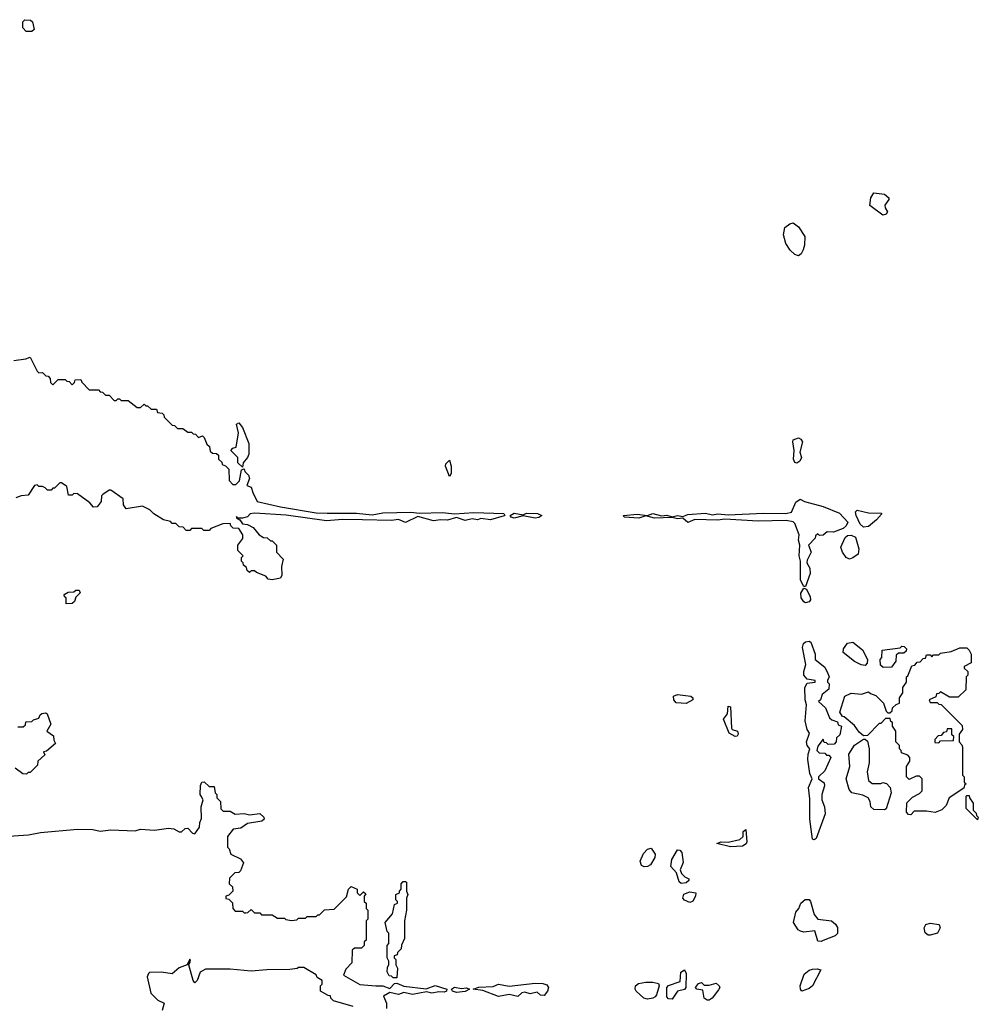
# Model space of a CAD drawing. Extents: x 2386423 to 2568864, y 578392 to 761999.
# Tile 139 of 256: x 2451906 to 2457370, y 652739 to 658350. Entities that reach past the tile are written whole.
import ezdxf

# ---------------------------------------------------------------- set-up
doc = ezdxf.new("R2010")
doc.units = 0

msp = doc.modelspace()

# ---------------------------------------------------------------- linework, layer by layer
at = {"layer": '0CON05XD'}
for points in [[(2451975, 658282.5), (2451943, 658283), (2451923, 658303), (2451923, 658337), (2451935, 658350), (2451967, 658347), (2451978.3, 658338.3), (2451987.5, 658295), (2451975, 658282.5)], [(2456825, 657236.7), (2456751.7, 657291.7), (2456757.5, 657335), (2456775, 657362.5), (2456835, 657356), (2456860, 657335), (2456860, 657325), (2456836.4, 657293.6), (2456838.3, 657278.3), (2456853.3, 657255), (2456845, 657241.2), (2456825, 657236.7)], [(2456345, 657003.8), (2456325, 657011.2), (2456297, 657037), (2456273.8, 657075), (2456260, 657125), (2456267.5, 657165), (2456295, 657186.7), (2456315, 657192.5), (2456345, 657170), (2456381.2, 657115), (2456380, 657065), (2456371.7, 657038.3), (2456360, 657015), (2456345, 657003.8)], [(2451871.7, 656408.3), (2451941.7, 656418.3), (2451965, 656427.5), (2452005, 656347.5), (2452015, 656337.5), (2452035, 656340), (2452055, 656320), (2452068.3, 656318.3), (2452080, 656305), (2452081.7, 656281.7), (2452095, 656270), (2452125, 656300), (2452165, 656300), (2452175, 656290), (2452188.3, 656288.3), (2452205, 656270), (2452218.3, 656281.7), (2452221.7, 656298.3), (2452255, 656300), (2452260, 656285), (2452301.7, 656241.7), (2452355, 656240), (2452365, 656230), (2452378.3, 656228.3), (2452395, 656210), (2452415, 656210), (2452445, 656180), (2452455, 656180), (2452465, 656190), (2452475, 656190), (2452485, 656180), (2452525, 656180), (2452575, 656140), (2452595, 656140), (2452615, 656160), (2452625, 656150), (2452635, 656150), (2452655, 656130), (2452685, 656130), (2452691.7, 656111.7), (2452718.3, 656108.3), (2452728.3, 656098.3), (2452730, 656085), (2452775, 656040), (2452788.3, 656038.3), (2452805, 656020), (2452835, 656020), (2452865, 656000), (2452885, 656000), (2452895, 655990), (2452908.3, 655988.3), (2452925, 655970), (2452948.3, 655978.3), (2452958.3, 655968.3), (2452971.7, 655931.7), (2452988.3, 655918.3), (2452991.7, 655891.7), (2453005, 655880), (2453028.3, 655878.3), (2453038.3, 655868.3), (2453040, 655845), (2453058.3, 655828.3), (2453060, 655815), (2453078.3, 655808.3), (2453098.3, 655788.3), (2453100, 655725), (2453121.7, 655701.7), (2453138.3, 655701.7), (2453158.3, 655721.7), (2453170, 655785), (2453185, 655790), (2453190, 655775), (2453210, 655755), (2453215.8, 655735), (2453200, 655695), (2453226.1, 655686.1), (2453234, 655655), (2453260, 655605), (2453392.5, 655575), (2453595, 655540.4), (2453657.9, 655537.9), (2453825, 655538.9), (2453915, 655528.5), (2453975, 655540.3), (2454135, 655543.5), (2454185, 655537.5), (2454315, 655542.7), (2454385, 655534), (2454495, 655541.8), (2454665.5, 655535.5), (2454671.2, 655525), (2454667.2, 655522.8), (2454589.8, 655500.2), (2454535, 655506.9), (2454515, 655500.6), (2454485, 655505.5), (2454445, 655496.9), (2454395, 655512.9), (2454345, 655498.2), (2454305, 655500.5), (2454264.5, 655494.5), (2454175, 655518.6), (2454105, 655484.4), (2454065, 655502.2), (2454025, 655496.2), (2453860.3, 655499.7), (2453745, 655502.2), (2453655, 655494.3), (2453425, 655526.8), (2453245, 655538), (2453220, 655535), (2453205, 655517.5), (2453175, 655510), (2453150, 655510), (2453141.7, 655518.3), (2453141.7, 655511.7), (2453160, 655500), (2453175, 655477.5), (2453205, 655473.3), (2453237, 655457), (2453270, 655415), (2453295, 655400), (2453317, 655397), (2453335, 655380), (2453345, 655380), (2453370, 655355), (2453370, 655315), (2453407.5, 655275), (2453397.5, 655235), (2453400, 655185), (2453391.7, 655168.3), (2453345, 655157.5), (2453321.7, 655161.7), (2453308.3, 655178.3), (2453255, 655200), (2453245, 655210), (2453225, 655210), (2453215, 655200), (2453201.7, 655211.7), (2453198.3, 655228.3), (2453181.7, 655241.7), (2453180, 655255), (2453170, 655265), (2453170, 655285), (2453180, 655295), (2453150, 655325), (2453150, 655355), (2453177, 655393), (2453177.5, 655415), (2453155, 655450), (2453123, 655453), (2453110, 655465), (2453105, 655480), (2453063, 655477), (2452995, 655450), (2452985, 655440), (2452955, 655440), (2452945, 655450), (2452885, 655450), (2452875, 655440), (2452855, 655440), (2452838.3, 655458.3), (2452815, 655460), (2452795, 655480), (2452775, 655480), (2452765, 655490), (2452725, 655500), (2452670, 655535), (2452647, 655557), (2452605, 655577.5), (2452513, 655563), (2452497.5, 655585), (2452495, 655620), (2452425, 655670), (2452415, 655670), (2452380, 655645), (2452373, 655637), (2452370, 655605), (2452346.7, 655573.3), (2452327, 655573), (2452306.4, 655596.4), (2452235, 655647.5), (2452215, 655650), (2452205, 655640), (2452185, 655640), (2452175, 655690), (2452145, 655710), (2452135, 655710), (2452105, 655680), (2452095, 655680), (2452085, 655670), (2452065, 655670), (2452051.7, 655681.7), (2452035, 655690), (2452015, 655690), (2452005, 655700), (2451990, 655695), (2451955, 655640), (2451915, 655637.5), (2451883.9, 655626.1)], [(2453175, 655800), (2453150, 655825), (2453150, 655855), (2453110, 655895), (2453121.7, 655908.3), (2453140, 655915), (2453152.5, 655995), (2453142.5, 656045), (2453155, 656052.5), (2453175, 656026.7), (2453212, 655935), (2453211.4, 655875), (2453204, 655855), (2453180, 655825), (2453175, 655800)], [(2456335, 655823.3), (2456325, 655827.5), (2456316.7, 655845), (2456320, 655895), (2456312, 655945), (2456315, 655956.7), (2456345, 655967.5), (2456359.3, 655959.3), (2456367.5, 655945), (2456352.5, 655885), (2456362.5, 655855), (2456352.5, 655835), (2456335, 655823.3)], [(2454355, 655747.5), (2454332.5, 655805), (2454335, 655820), (2454355, 655840), (2454366, 655805), (2454365.9, 655764.1), (2454355, 655747.5)], [(2456385, 655120), (2456375, 655120), (2456357, 655157), (2456356, 655265), (2456348.9, 655295), (2456352.9, 655355), (2456345.7, 655385), (2456349.4, 655415), (2456325, 655480), (2456315, 655489.2), (2456275, 655495.7), (2456115, 655492.2), (2455925, 655504.4), (2455885, 655498.9), (2455755, 655501.8), (2455715, 655484), (2455685, 655510), (2455655, 655506.2), (2455625, 655514), (2455525, 655508.9), (2455475, 655523.3), (2455435, 655508.9), (2455351.2, 655515), (2455347.5, 655525), (2455425, 655532.2), (2455485, 655525.6), (2455515, 655535.6), (2455565, 655522.5), (2455595, 655526.7), (2455625, 655517.5), (2455655, 655525.5), (2455685, 655518.8), (2455715, 655531.1), (2455815, 655538.5), (2455855, 655528.6), (2455885, 655534.4), (2455945, 655528.6), (2456145, 655537.5), (2456273.6, 655536.4), (2456305.9, 655544.1), (2456329.5, 655600.5), (2456355, 655617.5), (2456380, 655605), (2456485, 655576.7), (2456578.8, 655538.8), (2456626.1, 655486.1), (2456617.5, 655465), (2456599.5, 655450.5), (2456545, 655430), (2456508.3, 655431.7), (2456485, 655412.5), (2456465, 655410), (2456455, 655420), (2456441.7, 655408.3), (2456440, 655395), (2456402.5, 655355), (2456417.5, 655315), (2456395, 655270), (2456393.3, 655255), (2456410, 655225), (2456411.2, 655195), (2456385, 655120)], [(2456715, 655457.5), (2456696.7, 655475), (2456673.3, 655525), (2456670, 655545), (2456680, 655555), (2456745, 655540), (2456818.3, 655538.3), (2456818.3, 655531.7), (2456789.3, 655500.7), (2456745, 655462.5), (2456715, 655457.5)], [(2454845, 655509.5), (2454775, 655522), (2454725, 655509.5), (2454708, 655515), (2454701.2, 655525), (2454725, 655537.1), (2454775, 655528.8), (2454795, 655537.1), (2454856.9, 655536.9), (2454882.5, 655525), (2454865, 655513.3), (2454845, 655509.5)], [(2456635, 655276.7), (2456616.1, 655286.1), (2456596, 655316), (2456586.2, 655345), (2456610.5, 655399.5), (2456625, 655410), (2456645, 655413.3), (2456670.7, 655400.7), (2456688.8, 655335), (2456686.1, 655303.9), (2456655, 655283.3), (2456635, 655276.7)], [(2452171.7, 655021.7), (2452170, 655055), (2452161.7, 655061.7), (2452160, 655075), (2452183, 655087), (2452215, 655090), (2452225, 655100), (2452245, 655100), (2452250, 655085), (2452225, 655060), (2452217.5, 655035), (2452205, 655022.5), (2452171.7, 655021.7)], [(2456385, 655028), (2456375, 655032), (2456360, 655055), (2456358.1, 655081.9), (2456375, 655110), (2456390, 655105), (2456411.7, 655061.7), (2456413.3, 655045), (2456405, 655033.3), (2456385, 655028)], [(2456435, 653677.5), (2456425, 653680), (2456410, 653795), (2456409.1, 653910.9), (2456401.5, 653975), (2456423.3, 654025), (2456409.2, 654055), (2456397.5, 654135), (2456399.5, 654165), (2456410, 654195), (2456395, 654214), (2456390.8, 654235), (2456407.5, 654285), (2456394.5, 654304.5), (2456383.8, 654355), (2456390.8, 654445), (2456383.6, 654475), (2456382.1, 654545), (2456395, 654570), (2456440, 654575), (2456440, 654585), (2456395, 654591.2), (2456375.6, 654615), (2456374.6, 654635), (2456386.2, 654675), (2456367.3, 654772.7), (2456374.5, 654795.5), (2456385, 654804), (2456405, 654808.8), (2456415, 654802.5), (2456440, 654735), (2456440, 654705), (2456495, 654660), (2456512.5, 654625), (2456520, 654605), (2456510, 654585), (2456510, 654575), (2456520, 654565), (2456517.5, 654535), (2456480, 654505), (2456470, 654475), (2456460, 654465), (2456498.3, 654428.3), (2456521.7, 654371.7), (2456535, 654360), (2456568.3, 654348.3), (2456571.7, 654331.7), (2456590, 654325), (2456580, 654275), (2456561.7, 654258.3), (2456560, 654235), (2456548.3, 654221.7), (2456515, 654220), (2456505, 654230), (2456491.7, 654231.7), (2456485, 654250), (2456455, 654210), (2456450, 654185), (2456463, 654173), (2456495, 654170), (2456505, 654160), (2456518.3, 654158.3), (2456530, 654145), (2456495, 654070), (2456460, 654035), (2456460, 654025), (2456491.7, 654001.7), (2456492.5, 653985), (2456477.5, 653935), (2456477.5, 653905), (2456493.3, 653865), (2456496.2, 653825), (2456445, 653683.3), (2456435, 653677.5)], [(2456985, 653820), (2456971.7, 653821.7), (2456960, 653835), (2456963, 653887), (2456995, 653920), (2457035, 653940), (2457050, 653955), (2457050, 654025), (2457035, 654040), (2457015, 654040), (2456975, 654020), (2456960, 654035), (2456960, 654095), (2456980, 654125), (2456980, 654145), (2456968.3, 654158.3), (2456931.7, 654171.7), (2456930, 654185), (2456920, 654195), (2456920, 654215), (2456900, 654235), (2456900, 654295), (2456880, 654325), (2456880, 654345), (2456871.7, 654351.7), (2456868.3, 654368.3), (2456841.7, 654368.3), (2456815, 654340), (2456805, 654340), (2456738.3, 654271.7), (2456715, 654270), (2456690.7, 654290.7), (2456665, 654327.5), (2456605, 654377.5), (2456595, 654380), (2456580, 654405), (2456610, 654495), (2456645, 654512.5), (2456705, 654507.5), (2456745, 654520), (2456755, 654510), (2456785, 654500), (2456830, 654455), (2456845, 654410), (2456855, 654400), (2456865, 654400), (2456878.3, 654411.7), (2456881.7, 654428.3), (2456901.7, 654448.3), (2456920, 654455), (2456920, 654485), (2456940, 654515), (2456940, 654545), (2456960, 654575), (2456960, 654605), (2456968.3, 654611.7), (2456991.7, 654668.3), (2457008.3, 654671.7), (2457021.7, 654688.3), (2457038.3, 654691.7), (2457055, 654710), (2457068.3, 654711.7), (2457075, 654730), (2457095, 654730), (2457105, 654720), (2457115, 654730), (2457145, 654730), (2457155, 654740), (2457215, 654750), (2457265, 654770), (2457305, 654770), (2457318.3, 654758.3), (2457330, 654735), (2457330, 654685), (2457290, 654665), (2457290, 654655), (2457310, 654635), (2457310, 654615), (2457300, 654605), (2457298.3, 654531.7), (2457255, 654490), (2457205, 654490), (2457155, 654520), (2457145, 654510), (2457131.7, 654508.3), (2457128.3, 654491.7), (2457090, 654475), (2457095, 654460), (2457135, 654460), (2457145, 654450), (2457158.3, 654448.3), (2457278.3, 654328.3), (2457280, 654305), (2457261.7, 654278.3), (2457260, 654235), (2457277, 654217), (2457280, 654205), (2457280, 654045), (2457290, 654035), (2457290, 654005), (2457300, 653995), (2457291.7, 653988.3), (2457288.3, 653971.7), (2457203.6, 653916.4), (2457187, 653873), (2457161.7, 653848.3), (2457125, 653832.5), (2457075, 653840), (2457005, 653840), (2456985, 653820)], [(2456725, 654670), (2456703, 654673), (2456665, 654692.5), (2456600, 654745), (2456602.5, 654765), (2456623.6, 654796.4), (2456655, 654802.5), (2456709.2, 654759.2), (2456737.5, 654705), (2456737, 654683), (2456725, 654670)], [(2456828.3, 654658.3), (2456811.7, 654671.7), (2456810, 654705), (2456820, 654715), (2456821.7, 654758.3), (2456925, 654770), (2456935, 654780), (2456948.3, 654778.3), (2456960, 654765), (2456958.3, 654751.7), (2456945, 654740), (2456915, 654740), (2456901.7, 654728.3), (2456900, 654695), (2456875, 654660), (2456828.3, 654658.3)], [(2455705, 654453.8), (2455647.3, 654457.3), (2455634.3, 654475), (2455632, 654495), (2455655, 654504.4), (2455731.2, 654495), (2455742.5, 654485), (2455742.5, 654475), (2455705, 654453.8)], [(2455985, 654266.2), (2455950, 654285), (2455916.7, 654365), (2455940, 654395), (2455945, 654438.8), (2455957.1, 654435), (2455963.6, 654313.6), (2455967.5, 654305), (2455998, 654295), (2456001.7, 654278.3), (2455995, 654266.7), (2455985, 654266.2)], [(2451895, 654320), (2451925, 654320), (2451938.3, 654331.7), (2451941.7, 654348.3), (2451975, 654350), (2451985, 654360), (2452015, 654370), (2452021.7, 654388.3), (2452033, 654397), (2452055, 654400), (2452062.5, 654395), (2452082.5, 654335), (2452060, 654295), (2452098.3, 654268.3), (2452100, 654245), (2452110, 654225), (2452058.3, 654181.7), (2452041.7, 654178.3), (2452048.3, 654161.7), (2452010, 654125), (2452008.3, 654101.7), (2451965, 654060), (2451955, 654060), (2451945, 654050), (2451923, 654053), (2451880, 654085)], [(2457145, 654230), (2457155, 654240), (2457228.3, 654241.7), (2457230, 654265), (2457220, 654275), (2457218.3, 654308.3), (2457191.7, 654308.3), (2457188.3, 654291.7), (2457171.7, 654288.3), (2457158.3, 654271.7), (2457141.7, 654268.3), (2457121.7, 654248.3), (2457121.7, 654231.7), (2457145, 654230)], [(2456835, 653847.5), (2456775, 653850), (2456757.5, 653865), (2456753.3, 653895), (2456742.5, 653915), (2456711.7, 653931.7), (2456650, 653945), (2456633, 653963), (2456617.5, 654025), (2456637.5, 654095), (2456632.5, 654165), (2456663.6, 654216.4), (2456715, 654250), (2456725, 654250), (2456738.3, 654238.3), (2456747.5, 654195), (2456747.5, 654115), (2456736.7, 654065), (2456744.1, 654014.1), (2456765, 653997.5), (2456815, 653997.5), (2456825, 654002.5), (2456847, 653997), (2456867.5, 653975), (2456872.5, 653945), (2456845, 653852.5), (2456835, 653847.5)], [(2451815, 653695.8), (2451955.6, 653704.4), (2452025, 653718.8), (2452235, 653737.5), (2452323.6, 653736.4), (2452365, 653726.7), (2452425, 653733.8), (2452565, 653727.5), (2452595, 653736.7), (2452675, 653732.5), (2452755, 653742.5), (2452785, 653740), (2452815, 653722.5), (2452827.5, 653722.5), (2452848.3, 653741.7), (2452865, 653742.5), (2452890, 653715), (2452905, 653710), (2452931.7, 653748.3), (2452932.5, 653775), (2452941.7, 653798.3), (2452940, 653865), (2452952.5, 653905), (2452940, 653925), (2452933.8, 653935), (2452937, 653987), (2452944.1, 654005.9), (2452957, 654007), (2452985, 653980), (2453015, 653980), (2453020, 653945), (2453030, 653935), (2453030, 653915), (2453050, 653895), (2453053, 653853), (2453065, 653840), (2453105, 653840), (2453135, 653822.5), (2453185, 653826.7), (2453215, 653820), (2453275, 653826.2), (2453297.5, 653805), (2453300, 653795), (2453287, 653783), (2453205, 653770), (2453167, 653743), (2453123, 653737), (2453090, 653695), (2453090, 653635), (2453100, 653625), (2453110, 653595), (2453165, 653567.5), (2453182.5, 653545), (2453165, 653500), (2453155, 653490), (2453131.7, 653488.3), (2453101.7, 653458.3), (2453100, 653425), (2453118.3, 653408.3), (2453120, 653385), (2453098.3, 653361.7), (2453080, 653355), (2453081.7, 653341.7), (2453098.3, 653338.3), (2453118.3, 653318.3), (2453120, 653285), (2453135, 653270), (2453175, 653270), (2453185, 653260), (2453195, 653260), (2453207, 653263), (2453225, 653280), (2453245, 653260), (2453275, 653260), (2453285, 653250), (2453345, 653250), (2453375, 653230), (2453415, 653230), (2453423, 653223), (2453455, 653217.5), (2453485, 653220), (2453495, 653230), (2453535, 653230), (2453545, 653240), (2453595, 653240), (2453605, 653250), (2453615, 653250), (2453643, 653277), (2453698.3, 653281.7), (2453768.3, 653351.7), (2453780, 653395), (2453795, 653410), (2453830, 653395), (2453830, 653375), (2453845, 653360), (2453865, 653380), (2453878.3, 653368.3), (2453870, 653355), (2453870, 653325), (2453880, 653315), (2453880, 653285), (2453890, 653275), (2453890, 653225), (2453880, 653215), (2453880, 653105), (2453870, 653095), (2453870, 653075), (2453855, 653060), (2453815, 653060), (2453801.7, 653048.3), (2453800, 652975), (2453765, 652940), (2453752.5, 652905), (2453845, 652852), (2453935, 652843.8)], [(2457365, 653790), (2457300, 653855), (2457300, 653925), (2457305, 653930), (2457318.3, 653928.3), (2457320, 653915), (2457340, 653885), (2457340, 653845), (2457358.3, 653828.3), (2457360, 653815), (2457370, 653805), (2457365, 653790)], [(2455957, 653637), (2455880, 653655), (2455903.9, 653666.1), (2455945, 653662.5), (2456010.7, 653679.3), (2456030, 653695), (2456030, 653725), (2456045, 653736.2), (2456051.2, 653665), (2456045.9, 653654.1), (2456025, 653641.2), (2455957, 653637)], [(2455465, 653522.9), (2455450.9, 653530.9), (2455443.3, 653555), (2455460.7, 653599.3), (2455485, 653622.5), (2455505, 653630), (2455527.5, 653595), (2455526.7, 653575), (2455502, 653535), (2455485, 653524.3), (2455465, 653522.9)], [(2455677, 653427), (2455665, 653437.5), (2455649.2, 653489.2), (2455617.5, 653525), (2455622.5, 653565), (2455655, 653620), (2455668.3, 653618.3), (2455680, 653605), (2455687, 653547), (2455670, 653505), (2455677.5, 653485), (2455696.4, 653466.4), (2455720, 653455), (2455720, 653445), (2455705, 653432.5), (2455677, 653427)], [(2454055, 652890), (2454035, 652890), (2454025, 652900), (2454011.7, 652901.7), (2454000, 652925), (2454001.7, 652951.7), (2454010, 652965), (2454010, 652985), (2454000, 653005), (2454000, 653075), (2454010, 653085), (2454010, 653145), (2454000, 653155), (2453990, 653205), (2454030, 653255), (2454041.7, 653308.3), (2454060, 653315), (2454060, 653325), (2454050, 653335), (2454050, 653365), (2454070, 653375), (2454070, 653385), (2454080, 653395), (2454080, 653425), (2454091.7, 653438.3), (2454105, 653440), (2454110, 653435), (2454110, 653385), (2454117.5, 653365), (2454110, 653345), (2454110, 653275), (2454100, 653215), (2454100, 653115), (2454083, 653077), (2454080, 653055), (2454060, 653035), (2454058.3, 653021.7), (2454040, 653015), (2454040, 653005), (2454050, 652995), (2454050, 652965), (2454060, 652945), (2454055, 652890)], [(2455725, 653320), (2455695, 653333.3), (2455686.2, 653345), (2455692.3, 653367.7), (2455725, 653380), (2455760, 653375), (2455757.5, 653355), (2455743, 653327), (2455735, 653322.5), (2455725, 653320)], [(2456475, 653097.5), (2456455, 653100), (2456437.5, 653157.5), (2456375, 653151.2), (2456356.1, 653156.1), (2456343.6, 653163.6), (2456316.7, 653205), (2456330, 653265), (2456346.7, 653285), (2456357.5, 653315), (2456382.9, 653337.1), (2456405, 653335.8), (2456414, 653325), (2456435, 653251.2), (2456455, 653224), (2456532.5, 653215), (2456556.4, 653196.4), (2456567, 653177), (2456567, 653143), (2456555, 653130), (2456485, 653102.5), (2456475, 653097.5)], [(2457085, 653132.5), (2457066.4, 653146.4), (2457061.2, 653175), (2457070, 653195), (2457095, 653202.5), (2457147.5, 653195), (2457153.3, 653175), (2457137.5, 653145), (2457095, 653133.3), (2457085, 653132.5)], [(2453807, 652727), (2453695, 652760), (2453680, 652775), (2453678.3, 652788.3), (2453665, 652790), (2453620, 652815), (2453620, 652845), (2453630, 652855), (2453630, 652875), (2453601.7, 652891.7), (2453595, 652907.5), (2453525, 652950), (2453495, 652950), (2453487, 652943), (2453445, 652937.5), (2453315, 652936.7), (2453225, 652928.8), (2453105, 652940), (2452965, 652940), (2452935, 652922.5), (2452917.5, 652875), (2452905, 652862.5), (2452893.8, 652875), (2452870, 652965), (2452880, 652985), (2452875, 652996.7), (2452860, 652965), (2452815, 652946.7), (2452775, 652912.5), (2452715, 652922.5), (2452645, 652920), (2452640, 652915), (2452632.5, 652895), (2452653, 652803), (2452693.6, 652763.6), (2452730, 652745), (2452717.5, 652705)], [(2455625, 652768.8), (2455605, 652771.2), (2455595, 652782.5), (2455594.3, 652835.7), (2455603.2, 652846.8), (2455671.2, 652868.8), (2455675, 652922.5), (2455695, 652936.7), (2455704.1, 652914.1), (2455703.3, 652835), (2455695, 652823.8), (2455655, 652813.8), (2455625, 652768.8)], [(2456365, 652813.8), (2456356.7, 652825), (2456353.8, 652845), (2456378.3, 652911.7), (2456405, 652933.3), (2456425, 652940), (2456451.7, 652941.7), (2456472.5, 652935), (2456424, 652845), (2456405, 652830), (2456365, 652813.8)], [(2453935, 652843.8), (2453975, 652844.2), (2454015, 652830), (2454041.7, 652858.3), (2454055, 652860), (2454095, 652843.3), (2454222.5, 652827.5), (2454275, 652846.7), (2454340, 652825), (2454338.8, 652815), (2454325, 652809.2), (2454295, 652810.8), (2454255, 652802.7), (2454225, 652811.2), (2454145, 652795.4), (2454095, 652807.1), (2454065, 652794.6), (2454015, 652807.5), (2453980, 652785), (2453996.1, 652746.1), (2453996.2, 652715)], [(2454745, 652784.2), (2454695, 652795.7), (2454635, 652784.5), (2454545, 652818), (2454490, 652825), (2454522.3, 652837.7), (2454605, 652841.4), (2454635, 652853.3), (2454695, 652842.5), (2454845, 652860), (2454888.3, 652858.3), (2454910.7, 652850.7), (2454920, 652835), (2454914, 652815), (2454895, 652788.8), (2454875, 652792), (2454855, 652809.4), (2454815, 652798.9), (2454785, 652809.5), (2454767.5, 652805), (2454745, 652784.2)], [(2455485, 652768.8), (2455464.2, 652774.2), (2455420, 652815), (2455413.6, 652826.4), (2455416.2, 652845), (2455432.2, 652857.8), (2455474.5, 652865.5), (2455515.6, 652865.6), (2455547.9, 652857.9), (2455550, 652845), (2455535.8, 652794.2), (2455528.6, 652781.4), (2455515, 652774), (2455485, 652768.8)], [(2455835, 652762.5), (2455825, 652762.5), (2455807.5, 652775), (2455800, 652820), (2455766.1, 652826.1), (2455758.8, 652835), (2455775, 652858.8), (2455793, 652863), (2455808.3, 652848.3), (2455835, 652847.5), (2455875, 652860), (2455893.3, 652845), (2455896, 652835), (2455888.8, 652821.2), (2455852.5, 652775), (2455835, 652762.5)], [(2454395, 652805.8), (2454373.3, 652815), (2454367.5, 652825), (2454385, 652836.7), (2454425, 652830), (2454453, 652833), (2454470, 652825), (2454445, 652813.1), (2454395, 652805.8)]]:
    msp.add_lwpolyline(points, dxfattribs=at)

doc.saveas('drawing.dxf')
